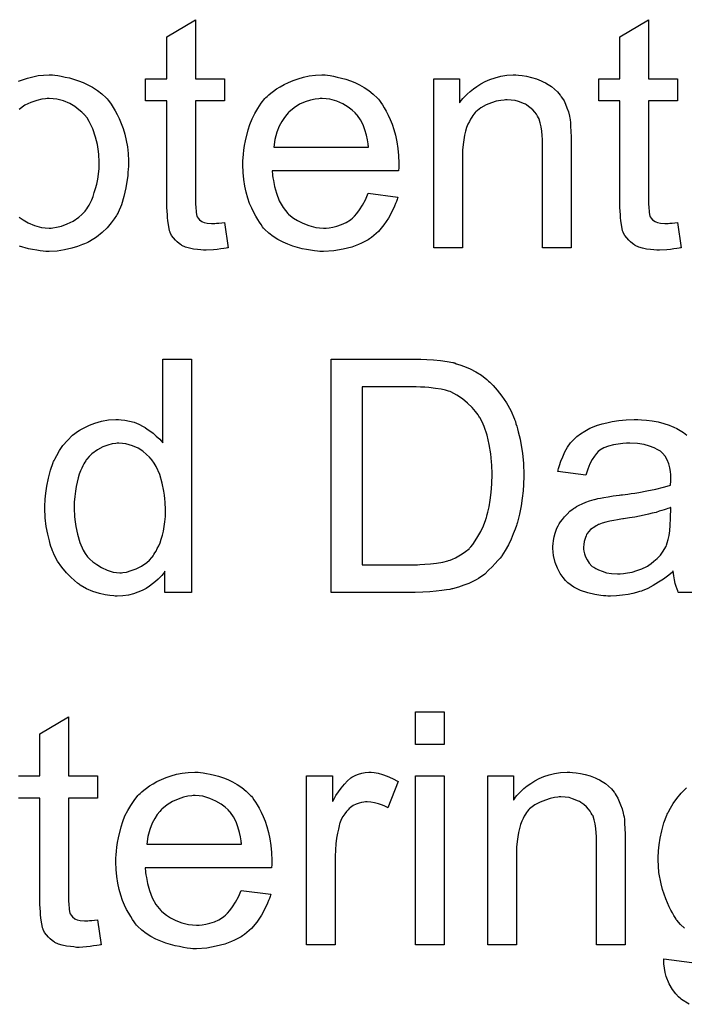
# Model space of a CAD drawing. Extents: x -1.3 to 9.2, y -4.6 to 3.5.
# Tile 93 of 215: x 5.124 to 5.352, y -2.197 to -1.86. Entities that reach past the tile are written whole.
import ezdxf

# ---------------------------------------------------------------- set-up
doc = ezdxf.new("R2010")
doc.units = 0
doc.layers.add('acc-ni-360-23-a_document', color=1, linetype='CONTINUOUS')

msp = doc.modelspace()

# ---------------------------------------------------------------- linework, layer by layer
at = {"layer": 'acc-ni-360-23-a_document', "color": 1}
for points in [[(5.184215, -1.879766), (5.194165, -1.879766), (5.194165, -1.887402), (5.184215, -1.887402), (5.184215, -1.921534), (5.184215, -1.921765), (5.184215, -1.922228), (5.184215, -1.922922), (5.18433, -1.923732), (5.184446, -1.925583), (5.184562, -1.926393), (5.184677, -1.926972), (5.184793, -1.927203), (5.18514, -1.927666), (5.185603, -1.928244), (5.186413, -1.928823), (5.186644, -1.928939), (5.187223, -1.92917), (5.188264, -1.929401), (5.189768, -1.929517), (5.190925, -1.929517), (5.191504, -1.929401), (5.192314, -1.929401), (5.193239, -1.929286), (5.194165, -1.92917), (5.195438, -1.937848), (5.195206, -1.937848), (5.194743, -1.937963), (5.193933, -1.938079), (5.192892, -1.938195), (5.191735, -1.938426), (5.190462, -1.938542), (5.187917, -1.938657), (5.186991, -1.938657), (5.186066, -1.938542), (5.184909, -1.938426), (5.18352, -1.93831), (5.182132, -1.937963), (5.180859, -1.937616), (5.179587, -1.937038), (5.179471, -1.936922), (5.179124, -1.93669), (5.178661, -1.936343), (5.177967, -1.935765), (5.177388, -1.935186), (5.176694, -1.934377), (5.176, -1.933567), (5.175537, -1.932525), (5.175537, -1.93241), (5.175306, -1.931947), (5.17519, -1.931137), (5.174959, -1.92998), (5.174727, -1.928476), (5.174611, -1.92755), (5.174611, -1.926509), (5.174496, -1.925236), (5.17438, -1.923964), (5.17438, -1.922575), (5.17438, -1.920955), (5.17438, -1.887402), (5.167091, -1.887402), (5.167091, -1.879766), (5.17438, -1.879766), (5.17438, -1.865419), (5.184215, -1.859519), (5.184215, -1.879766)], [(5.339831, -1.879766), (5.349781, -1.879766), (5.349781, -1.887402), (5.339831, -1.887402), (5.339831, -1.921534), (5.339831, -1.921765), (5.339831, -1.922228), (5.339831, -1.922922), (5.339947, -1.923732), (5.340062, -1.925583), (5.340178, -1.926393), (5.340294, -1.926972), (5.34041, -1.927203), (5.340757, -1.927666), (5.34122, -1.928244), (5.342029, -1.928823), (5.342261, -1.928938), (5.342839, -1.92917), (5.343881, -1.929401), (5.345385, -1.929517), (5.346542, -1.929517), (5.34712, -1.929401), (5.34793, -1.929401), (5.348856, -1.929286), (5.349781, -1.92917), (5.351054, -1.937847), (5.350823, -1.937847), (5.35036, -1.937963), (5.34955, -1.938079), (5.348509, -1.938195), (5.347352, -1.938426), (5.346079, -1.938542), (5.343533, -1.938657), (5.342608, -1.938657), (5.341682, -1.938542), (5.340525, -1.938426), (5.339137, -1.93831), (5.337748, -1.937963), (5.336476, -1.937616), (5.335203, -1.937037), (5.335087, -1.936922), (5.33474, -1.93669), (5.334278, -1.936343), (5.333583, -1.935765), (5.333005, -1.935186), (5.332311, -1.934376), (5.331616, -1.933566), (5.331154, -1.932525), (5.331154, -1.932409), (5.330922, -1.931947), (5.330806, -1.931137), (5.330575, -1.92998), (5.330344, -1.928476), (5.330228, -1.92755), (5.330228, -1.926509), (5.330112, -1.925236), (5.329997, -1.923963), (5.329997, -1.922575), (5.329997, -1.920955), (5.329997, -1.887402), (5.322708, -1.887402), (5.322708, -1.879766), (5.329997, -1.879766), (5.329997, -1.865419), (5.339831, -1.859518), (5.339831, -1.879766)], [(5.123472, -1.880576), (5.126596, -1.879535), (5.130183, -1.878725), (5.132034, -1.878609), (5.134001, -1.878493), (5.135158, -1.878493), (5.135968, -1.878609)], [(5.135968, -1.878609), (5.137009, -1.878725), (5.138166, -1.878956), (5.139439, -1.879188), (5.140943, -1.879419), (5.144067, -1.88046), (5.145686, -1.881039), (5.147306, -1.881849), (5.148926, -1.882659), (5.150546, -1.883816), (5.15205, -1.884973), (5.153554, -1.886361), (5.15367, -1.886477), (5.153901, -1.886708), (5.154248, -1.887171), (5.154711, -1.887749), (5.15529, -1.888559), (5.155984, -1.889601), (5.156678, -1.890758), (5.157372, -1.89203), (5.158066, -1.893419), (5.158761, -1.895154), (5.159455, -1.89689), (5.160033, -1.898857), (5.160496, -1.900939), (5.160843, -1.903138), (5.161075, -1.905451), (5.16119, -1.907997), (5.16119, -1.908113), (5.16119, -1.90846), (5.16119, -1.909038), (5.16119, -1.909848), (5.161075, -1.910774), (5.160959, -1.911931), (5.160959, -1.913088), (5.160727, -1.91436), (5.16038, -1.917253), (5.159686, -1.920145), (5.158876, -1.923038), (5.157719, -1.925699), (5.157719, -1.925815), (5.157604, -1.92593), (5.157372, -1.926277), (5.157141, -1.92674), (5.156331, -1.927897), (5.15529, -1.929286), (5.153901, -1.930906), (5.152166, -1.932525), (5.150199, -1.934145), (5.147885, -1.935649), (5.147769, -1.935649), (5.147653, -1.935765), (5.147306, -1.935996), (5.146728, -1.936228), (5.146149, -1.936459), (5.145455, -1.93669), (5.14372, -1.937385), (5.141753, -1.937963), (5.139323, -1.938542), (5.136778, -1.939005), (5.134001, -1.93912), (5.132844, -1.93912), (5.131918, -1.939005), (5.130877, -1.938889), (5.12972, -1.938657), (5.128332, -1.938426), (5.126943, -1.938195), (5.123819, -1.937269)], [(5.229569, -1.878609), (5.230495, -1.878725), (5.231652, -1.878956), (5.232924, -1.879188), (5.234428, -1.879535), (5.235817, -1.879882), (5.237437, -1.88046), (5.238941, -1.881039), (5.24056, -1.881849), (5.24218, -1.882774), (5.2438, -1.883816), (5.245304, -1.885088), (5.246693, -1.886477), (5.246808, -1.886592), (5.24704, -1.886824), (5.247387, -1.887287), (5.24785, -1.887981), (5.248428, -1.888791), (5.249007, -1.889716), (5.249701, -1.890873), (5.250395, -1.892262), (5.251089, -1.893766), (5.251783, -1.895386), (5.252362, -1.897237), (5.25294, -1.899204), (5.253403, -1.901402), (5.25375, -1.903716), (5.253982, -1.906146), (5.254097, -1.908807), (5.254097, -1.908922), (5.254097, -1.909385), (5.254097, -1.910195), (5.253982, -1.911352), (5.210594, -1.911352), (5.210594, -1.911468), (5.210594, -1.911815), (5.21071, -1.912278), (5.21071, -1.912972), (5.210826, -1.913782), (5.211057, -1.914707), (5.211404, -1.91679), (5.212098, -1.919104), (5.213024, -1.921649), (5.214297, -1.923964), (5.215916, -1.926046), (5.216032, -1.926046), (5.216148, -1.926277), (5.216842, -1.926856), (5.217883, -1.927666), (5.219272, -1.928476), (5.221123, -1.929401), (5.223206, -1.930211), (5.22552, -1.93079), (5.226792, -1.930906), (5.228181, -1.931021), (5.229106, -1.931021), (5.230148, -1.930906), (5.23142, -1.930674), (5.232809, -1.930327), (5.234428, -1.929864), (5.235932, -1.92917), (5.237437, -1.928244), (5.237552, -1.928129), (5.238131, -1.927666), (5.238825, -1.926972), (5.239635, -1.926046), (5.24056, -1.924773), (5.241602, -1.923154), (5.242643, -1.921302), (5.243569, -1.919104), (5.25375, -1.920377), (5.25375, -1.920493), (5.253635, -1.920724), (5.253519, -1.921187), (5.253288, -1.921881), (5.25294, -1.922575), (5.252593, -1.923501), (5.251668, -1.925468), (5.250511, -1.927666), (5.248891, -1.92998), (5.24704, -1.932178), (5.244726, -1.934261), (5.24461, -1.934261), (5.244379, -1.934492), (5.244032, -1.934724), (5.243569, -1.935071), (5.242874, -1.935418), (5.24218, -1.935765), (5.241255, -1.936228), (5.240213, -1.93669), (5.239056, -1.937153), (5.237899, -1.937616), (5.235007, -1.93831), (5.231767, -1.938889), (5.228181, -1.93912), (5.226908, -1.93912), (5.226098, -1.939005), (5.225057, -1.938889), (5.223784, -1.938657), (5.222396, -1.938426), (5.220891, -1.938195), (5.217652, -1.937269), (5.215916, -1.936575), (5.214297, -1.935881), (5.212561, -1.934955), (5.210941, -1.933914), (5.209437, -1.932757), (5.207933, -1.931368), (5.207817, -1.931253), (5.207586, -1.931021), (5.207239, -1.930558), (5.206776, -1.929864), (5.206198, -1.929054), (5.205619, -1.928129), (5.204925, -1.926972), (5.204231, -1.925699), (5.203537, -1.924195), (5.202842, -1.922575), (5.202264, -1.920724), (5.201685, -1.918757), (5.201222, -1.916674), (5.200875, -1.91436), (5.200644, -1.911931), (5.200528, -1.909385), (5.200528, -1.90927), (5.200528, -1.908691), (5.200528, -1.907997), (5.200644, -1.906956), (5.20076, -1.905683), (5.200875, -1.904294), (5.201107, -1.902675), (5.201454, -1.901055), (5.20238, -1.897352), (5.202958, -1.895501), (5.203652, -1.893534), (5.204578, -1.891683), (5.205619, -1.889948), (5.206776, -1.888212), (5.208049, -1.886592), (5.208164, -1.886477), (5.208396, -1.886245), (5.208859, -1.885898), (5.209437, -1.88532), (5.210131, -1.884741), (5.211057, -1.884047), (5.212098, -1.883237), (5.213371, -1.882543), (5.214644, -1.881733), (5.216148, -1.881039), (5.217768, -1.880345), (5.219503, -1.879766), (5.221354, -1.879188), (5.223321, -1.878841), (5.225404, -1.878609), (5.227602, -1.878493), (5.228759, -1.878493), (5.229569, -1.878609)], [(5.295171, -1.878609), (5.296444, -1.878725), (5.297948, -1.878956), (5.299568, -1.879303), (5.301303, -1.879766), (5.302923, -1.88046), (5.303154, -1.880576), (5.303617, -1.880807), (5.304427, -1.881154), (5.305352, -1.881733), (5.30651, -1.882427), (5.307551, -1.883353), (5.308592, -1.884278), (5.309518, -1.885435), (5.309633, -1.885551), (5.309865, -1.886014), (5.310212, -1.886592), (5.31079, -1.887402), (5.311253, -1.888559), (5.311716, -1.889716), (5.312294, -1.891105), (5.312642, -1.892609), (5.312642, -1.892724), (5.312757, -1.893187), (5.312873, -1.893881), (5.312989, -1.894807), (5.312989, -1.896195), (5.313104, -1.897815), (5.31322, -1.899782), (5.31322, -1.902212), (5.31322, -1.937847), (5.303386, -1.937847), (5.303386, -1.902675), (5.303386, -1.902559), (5.303386, -1.902443), (5.303386, -1.901633), (5.303386, -1.900592), (5.30327, -1.899319), (5.303154, -1.897815), (5.302923, -1.896311), (5.302576, -1.894923), (5.302229, -1.89365), (5.302229, -1.893534), (5.301997, -1.893187), (5.30165, -1.892609), (5.301303, -1.891915), (5.300725, -1.89122), (5.30003, -1.89041), (5.299105, -1.889601), (5.298063, -1.888906), (5.297948, -1.888791), (5.297601, -1.888559), (5.296906, -1.888328), (5.296096, -1.887981), (5.295171, -1.887634), (5.294014, -1.887286), (5.292626, -1.887171), (5.291237, -1.887055), (5.290659, -1.887055), (5.290196, -1.887171), (5.289039, -1.887286), (5.287535, -1.887518), (5.285915, -1.888096), (5.284064, -1.888791), (5.282212, -1.889716), (5.280477, -1.891105), (5.280246, -1.891336), (5.279783, -1.891915), (5.279436, -1.892377), (5.279089, -1.892956), (5.278626, -1.89365), (5.278279, -1.89446), (5.277816, -1.895386), (5.277353, -1.896543), (5.277006, -1.897815), (5.276659, -1.899204), (5.276427, -1.900708), (5.276196, -1.902328), (5.275965, -1.904294), (5.275965, -1.906261), (5.275965, -1.937847), (5.26613, -1.937847), (5.26613, -1.879766), (5.274923, -1.879766), (5.274923, -1.888096), (5.275039, -1.887981), (5.27527, -1.887634), (5.275618, -1.887171), (5.27608, -1.886592), (5.276775, -1.885898), (5.277584, -1.885088), (5.27851, -1.884163), (5.279667, -1.883237), (5.280824, -1.882427), (5.282212, -1.881502), (5.283717, -1.880692), (5.285336, -1.879997), (5.287188, -1.879419), (5.289039, -1.878956), (5.291121, -1.878609), (5.29332, -1.878493), (5.294245, -1.878493), (5.295171, -1.878609)], [(5.134001, -1.886592), (5.133307, -1.886592), (5.132728, -1.886708), (5.131455, -1.886824), (5.12972, -1.887287), (5.127753, -1.887981), (5.12567, -1.888906), (5.123703, -1.890295)], [(5.123703, -1.927319), (5.125092, -1.928244), (5.126827, -1.929286), (5.12891, -1.930211), (5.13134, -1.93079), (5.132612, -1.930906), (5.134001, -1.931021), (5.134695, -1.931021), (5.135274, -1.930906), (5.136546, -1.930674), (5.138282, -1.930327), (5.140133, -1.929633), (5.142216, -1.928707), (5.144182, -1.927319), (5.145224, -1.926393), (5.146149, -1.925468), (5.146265, -1.925352), (5.146381, -1.925236), (5.146612, -1.924889), (5.146959, -1.924426), (5.147306, -1.923848), (5.147769, -1.923154), (5.148232, -1.922228), (5.148695, -1.921302), (5.149158, -1.920145), (5.149505, -1.918873), (5.149967, -1.917484), (5.150315, -1.91598), (5.150662, -1.914245), (5.150893, -1.912509), (5.151124, -1.910542), (5.151124, -1.90846), (5.151124, -1.908344), (5.151124, -1.907997), (5.151124, -1.907418), (5.151009, -1.906724), (5.151009, -1.905799), (5.150893, -1.904757), (5.150546, -1.902328), (5.149967, -1.899782), (5.149042, -1.897005), (5.147769, -1.89446), (5.147075, -1.893187), (5.146149, -1.892146), (5.146149, -1.89203), (5.145918, -1.891915), (5.145224, -1.89122), (5.144182, -1.89041), (5.142794, -1.889369), (5.141059, -1.888328), (5.138976, -1.887402), (5.136662, -1.886824), (5.135389, -1.886708), (5.134001, -1.886592)], [(5.227718, -1.886592), (5.227024, -1.886592), (5.226561, -1.886708), (5.225288, -1.886824), (5.223784, -1.887171), (5.221933, -1.887749), (5.219966, -1.888559), (5.218115, -1.889716), (5.216264, -1.89122), (5.216032, -1.891452), (5.215569, -1.89203), (5.214759, -1.893072), (5.213949, -1.89446), (5.213024, -1.89608), (5.212214, -1.898162), (5.21152, -1.900592), (5.211173, -1.903253), (5.243684, -1.903253), (5.243684, -1.903138), (5.243684, -1.902906), (5.243569, -1.902559), (5.243569, -1.902096), (5.243337, -1.900708), (5.24299, -1.899204), (5.242412, -1.897352), (5.241833, -1.895617), (5.240908, -1.893881), (5.239866, -1.892377), (5.239866, -1.892262), (5.239635, -1.892146), (5.239056, -1.891452), (5.238015, -1.890526), (5.236627, -1.889485), (5.234891, -1.888444), (5.232809, -1.887518), (5.230379, -1.886824), (5.229106, -1.886708), (5.227718, -1.886592)], [(5.182826, -2.056139), (5.173686, -2.056139), (5.173686, -2.04885), (5.17357, -2.048966), (5.173454, -2.049197), (5.173107, -2.04966), (5.172645, -2.050238), (5.172066, -2.050817), (5.171372, -2.051511), (5.170562, -2.052321), (5.169521, -2.053131), (5.168479, -2.053941), (5.167322, -2.054751), (5.165934, -2.055445), (5.16443, -2.056023), (5.162926, -2.056602), (5.16119, -2.057065), (5.159339, -2.057296), (5.157372, -2.057412), (5.156678, -2.057412), (5.156215, -2.057296), (5.154827, -2.05718), (5.153207, -2.056949), (5.15124, -2.056486), (5.149042, -2.055792), (5.146843, -2.054867), (5.144645, -2.053594), (5.144529, -2.053594), (5.144414, -2.053362), (5.14372, -2.0529), (5.142678, -2.051974), (5.141406, -2.050817), (5.139901, -2.049313), (5.138397, -2.047462), (5.136893, -2.045379), (5.135621, -2.042949), (5.135621, -2.042834), (5.135505, -2.042602), (5.135389, -2.042255), (5.135158, -2.041792), (5.134926, -2.041098), (5.134579, -2.040288), (5.134348, -2.039478), (5.134117, -2.038437), (5.133538, -2.036123), (5.132959, -2.033462), (5.132612, -2.030454), (5.132497, -2.027214), (5.132497, -2.027099), (5.132497, -2.026867), (5.132497, -2.026404), (5.132497, -2.02571), (5.132612, -2.025016), (5.132612, -2.02409), (5.132844, -2.022008), (5.133191, -2.019578), (5.133769, -2.016917), (5.134464, -2.01414), (5.135389, -2.011479), (5.135389, -2.011363), (5.135505, -2.011132), (5.135736, -2.010785), (5.135968, -2.010322), (5.136662, -2.009049), (5.137587, -2.007429), (5.138744, -2.005694), (5.140249, -2.003958), (5.141984, -2.002107), (5.144067, -2.000603), (5.144182, -2.000603), (5.144298, -2.000487), (5.144645, -2.000256), (5.145108, -2.000025), (5.146265, -1.999446), (5.147885, -1.998636), (5.149736, -1.997942), (5.151934, -1.997364), (5.154364, -1.996901), (5.156909, -1.996785), (5.157835, -1.996785), (5.158761, -1.996901), (5.160033, -1.997016), (5.161537, -1.997364), (5.163157, -1.997711), (5.164777, -1.998289), (5.166281, -1.999099), (5.166512, -1.999215), (5.166975, -1.999446), (5.167669, -2.000025), (5.168595, -2.000603), (5.169752, -2.001413), (5.170793, -2.002454), (5.17195, -2.003496), (5.172992, -2.004768), (5.172992, -1.976075), (5.182826, -1.976075), (5.182826, -2.056139)], [(5.2637, -1.97619), (5.266015, -1.976306), (5.268328, -1.976537), (5.270642, -1.976885), (5.272609, -1.977232), (5.272725, -1.977232), (5.272957, -1.977347), (5.273304, -1.977347), (5.273766, -1.977579), (5.275039, -1.977926), (5.276659, -1.978504), (5.27851, -1.979314), (5.280477, -1.980356), (5.282444, -1.981513), (5.284295, -1.983017), (5.284411, -1.983132), (5.284526, -1.983248), (5.284874, -1.983595), (5.285336, -1.983942), (5.286493, -1.985099), (5.287882, -1.986719), (5.289386, -1.988686), (5.291006, -1.991), (5.29251, -1.993661), (5.293783, -1.996669), (5.293783, -1.996785), (5.293898, -1.997016), (5.29413, -1.997479), (5.294245, -1.998173), (5.294592, -1.998983), (5.294824, -1.999909), (5.295055, -2.00095), (5.295402, -2.002223), (5.295749, -2.003496), (5.295981, -2.005), (5.296559, -2.008239), (5.296906, -2.011826), (5.297022, -2.01576), (5.297022, -2.015876), (5.297022, -2.016107), (5.297022, -2.016685), (5.297022, -2.017264), (5.296906, -2.018074), (5.296906, -2.018999), (5.296791, -2.021198), (5.296444, -2.023743), (5.296096, -2.026404), (5.295518, -2.029181), (5.294824, -2.031958), (5.294824, -2.032073), (5.294708, -2.032305), (5.294592, -2.032652), (5.294477, -2.033115), (5.294014, -2.034388), (5.29332, -2.036007), (5.292626, -2.037859), (5.2917, -2.03971), (5.290543, -2.041677), (5.289386, -2.043528), (5.28927, -2.043759), (5.288807, -2.044338), (5.288113, -2.045148), (5.287188, -2.046189), (5.286146, -2.047346), (5.284874, -2.048503), (5.283601, -2.049776), (5.282097, -2.050817), (5.281865, -2.050933), (5.281403, -2.05128), (5.280593, -2.051742), (5.279436, -2.052321), (5.278047, -2.053015), (5.276427, -2.053594), (5.274576, -2.054288), (5.272494, -2.054866), (5.272262, -2.054866), (5.271915, -2.054982), (5.271568, -2.055098), (5.270411, -2.055213), (5.268791, -2.055445), (5.26694, -2.055676), (5.264742, -2.055908), (5.262312, -2.056023), (5.259651, -2.056139), (5.230842, -2.056139), (5.230842, -1.976075), (5.261618, -1.976075), (5.2637, -1.97619)], [(5.259998, -1.985562), (5.241486, -1.985562), (5.241486, -2.046652), (5.260461, -2.046652), (5.261271, -2.046536), (5.263006, -2.04642), (5.264973, -2.046305), (5.267056, -2.046073), (5.269138, -2.045726), (5.270874, -2.045263), (5.271105, -2.045148), (5.271684, -2.045032), (5.272494, -2.044685), (5.273535, -2.044222), (5.274692, -2.043528), (5.275849, -2.042834), (5.277006, -2.042024), (5.278163, -2.041098), (5.278279, -2.040867), (5.278742, -2.040404), (5.279436, -2.039594), (5.280246, -2.038437), (5.281171, -2.036933), (5.282212, -2.035197), (5.283138, -2.03323), (5.283948, -2.031032), (5.283948, -2.030917), (5.284064, -2.030685), (5.284179, -2.030338), (5.284295, -2.029875), (5.284411, -2.029297), (5.284642, -2.028487), (5.284874, -2.027677), (5.285105, -2.026751), (5.285452, -2.024437), (5.285799, -2.021776), (5.286031, -2.018768), (5.286146, -2.015528), (5.286146, -2.015413), (5.286146, -2.01495), (5.286146, -2.014371), (5.286031, -2.013446), (5.286031, -2.012405), (5.285915, -2.011247), (5.285799, -2.009859), (5.285684, -2.008471), (5.285105, -2.005347), (5.284411, -2.002107), (5.283369, -1.999099), (5.282675, -1.997595), (5.281981, -1.996322), (5.281981, -1.996207), (5.28175, -1.995975), (5.281518, -1.995628), (5.281287, -1.995165), (5.280361, -1.994008), (5.279204, -1.99262), (5.2777, -1.991116), (5.275965, -1.989612), (5.273998, -1.988339), (5.271915, -1.987298), (5.271684, -1.987182), (5.271105, -1.987066), (5.270064, -1.986719), (5.26856, -1.986372), (5.266709, -1.986141), (5.264395, -1.985793), (5.263006, -1.985678), (5.261502, -1.985678), (5.259998, -1.985562)], [(5.360426, -2.056139), (5.350128, -2.056139), (5.350013, -2.056023), (5.349897, -2.055561), (5.349666, -2.054982), (5.349319, -2.054057), (5.348971, -2.053015), (5.34874, -2.051742), (5.348509, -2.050354), (5.348277, -2.04885), (5.348162, -2.04885), (5.348046, -2.049081), (5.347352, -2.04966), (5.34631, -2.05047), (5.344922, -2.051511), (5.343186, -2.052552), (5.341451, -2.053709), (5.3396, -2.054751), (5.337633, -2.055561), (5.337401, -2.055676), (5.336707, -2.055792), (5.335666, -2.056139), (5.334393, -2.056486), (5.332773, -2.056833), (5.330922, -2.057065), (5.32884, -2.057296), (5.326757, -2.057412), (5.325831, -2.057412), (5.325137, -2.057296), (5.324327, -2.057296), (5.323402, -2.05718), (5.321319, -2.056833), (5.319005, -2.056255), (5.31646, -2.055445), (5.314146, -2.054288), (5.312063, -2.052784), (5.311832, -2.052552), (5.311253, -2.051974), (5.310443, -2.050933), (5.309518, -2.049544), (5.308592, -2.047809), (5.307782, -2.045842), (5.307204, -2.043412), (5.307088, -2.042255), (5.306972, -2.040867), (5.306972, -2.040635), (5.306972, -2.040172), (5.307088, -2.039363), (5.307204, -2.038321), (5.307435, -2.037049), (5.307782, -2.035776), (5.308245, -2.034388), (5.308824, -2.033115), (5.308939, -2.032999), (5.309171, -2.032536), (5.309633, -2.031842), (5.310212, -2.031032), (5.310906, -2.030107), (5.311832, -2.029181), (5.312757, -2.028255), (5.313914, -2.027446), (5.31403, -2.02733), (5.314493, -2.027098), (5.315071, -2.026636), (5.315997, -2.026173), (5.317038, -2.02571), (5.318311, -2.025131), (5.319584, -2.024669), (5.321088, -2.024206), (5.321203, -2.024206), (5.321666, -2.02409), (5.32236, -2.023859), (5.323286, -2.023743), (5.324443, -2.023512), (5.325947, -2.02328), (5.327683, -2.022933), (5.329765, -2.022702), (5.329881, -2.022702), (5.330344, -2.022586), (5.330922, -2.022586), (5.331732, -2.02247), (5.332658, -2.022355), (5.333815, -2.022123), (5.335087, -2.022008), (5.336476, -2.021776), (5.339253, -2.021198), (5.342261, -2.020619), (5.344922, -2.019925), (5.346195, -2.019578), (5.347352, -2.019231), (5.347352, -2.019115), (5.347352, -2.018884), (5.347467, -2.018189), (5.347467, -2.01738), (5.347467, -2.016917), (5.347467, -2.016685), (5.347467, -2.01657), (5.347467, -2.016454), (5.347467, -2.01576), (5.347352, -2.014603), (5.34712, -2.01333), (5.346773, -2.011942), (5.346195, -2.010553), (5.3455, -2.009281), (5.344575, -2.008239), (5.344459, -2.008124), (5.343881, -2.007661), (5.342955, -2.007198), (5.341798, -2.006504), (5.340178, -2.005925), (5.338327, -2.005347), (5.336013, -2.005), (5.333352, -2.004884), (5.332195, -2.004884), (5.331038, -2.005), (5.329418, -2.005231), (5.327798, -2.005463), (5.326063, -2.005925), (5.324443, -2.006504), (5.323055, -2.007314), (5.322939, -2.007429), (5.322476, -2.007776), (5.321898, -2.008355), (5.321203, -2.009281), (5.320509, -2.010438), (5.319699, -2.011942), (5.319005, -2.013793), (5.318311, -2.015876), (5.308708, -2.014603), (5.308708, -2.014487), (5.308824, -2.014371), (5.308824, -2.014024), (5.308939, -2.013562), (5.309286, -2.01252), (5.309749, -2.011016), (5.310328, -2.009512), (5.311022, -2.007892), (5.311947, -2.006272), (5.312989, -2.004768), (5.313104, -2.004653), (5.313567, -2.00419), (5.314261, -2.003496), (5.315187, -2.00257), (5.31646, -2.001644), (5.317964, -2.000719), (5.319699, -1.999678), (5.321666, -1.998868), (5.321782, -1.998868), (5.321898, -1.998752), (5.322245, -1.998636), (5.322708, -1.998521), (5.323864, -1.998173), (5.325484, -1.997826), (5.327336, -1.997479), (5.32965, -1.997132), (5.332079, -1.996901), (5.334856, -1.996785), (5.336129, -1.996785), (5.337401, -1.996901)], [(5.337401, -1.996901), (5.339137, -1.997016), (5.341104, -1.997248), (5.343071, -1.997595), (5.345038, -1.998058), (5.346889, -1.998636), (5.34712, -1.998752), (5.347699, -1.998983), (5.348509, -1.99933), (5.34955, -1.999793), (5.350707, -2.000487), (5.351864, -2.001182), (5.352905, -2.002107)], [(5.157951, -2.004884), (5.157372, -2.004884), (5.156909, -2.005), (5.155637, -2.005116), (5.154133, -2.005578), (5.152397, -2.006157), (5.150546, -2.007198), (5.148695, -2.008471), (5.147769, -2.009396), (5.146959, -2.010322), (5.146959, -2.010438), (5.146728, -2.010553), (5.146612, -2.0109), (5.146265, -2.011363), (5.145918, -2.011942), (5.145571, -2.012636), (5.145224, -2.013446), (5.144761, -2.014371), (5.144298, -2.015528), (5.143951, -2.016801), (5.143604, -2.01819), (5.143257, -2.019694), (5.143025, -2.021313), (5.142794, -2.023165), (5.142563, -2.025132), (5.142563, -2.027214), (5.142563, -2.02733), (5.142563, -2.027677), (5.142563, -2.028255), (5.142678, -2.029065), (5.142678, -2.029991), (5.142794, -2.031032), (5.143141, -2.033462), (5.14372, -2.036123), (5.144529, -2.0389), (5.145686, -2.041561), (5.146381, -2.042718), (5.147191, -2.043875), (5.147306, -2.043875), (5.147422, -2.044106), (5.148001, -2.044685), (5.149042, -2.045611), (5.150315, -2.046536), (5.151934, -2.047577), (5.153901, -2.048503), (5.155984, -2.049081), (5.157141, -2.049197), (5.158298, -2.049313), (5.158876, -2.049313), (5.159339, -2.049197), (5.160612, -2.049081), (5.162116, -2.048619), (5.163851, -2.04804), (5.165703, -2.047115), (5.167554, -2.045842), (5.168479, -2.045032), (5.169289, -2.044106), (5.169289, -2.043991), (5.169521, -2.043875), (5.169752, -2.043528), (5.169984, -2.043065), (5.170331, -2.042487), (5.170793, -2.041908), (5.171141, -2.040983), (5.171603, -2.040057), (5.172066, -2.039016), (5.172413, -2.037859), (5.172876, -2.03647), (5.173223, -2.035082), (5.173454, -2.033462), (5.173686, -2.031842), (5.173917, -2.029991), (5.173917, -2.028024), (5.173917, -2.027908), (5.173917, -2.027446), (5.173917, -2.026867), (5.173802, -2.026057), (5.173802, -2.025132), (5.173686, -2.023975), (5.17357, -2.022702), (5.173339, -2.021313), (5.17276, -2.018537), (5.17195, -2.015644), (5.170793, -2.012867), (5.170099, -2.01171), (5.169289, -2.010553), (5.169289, -2.010438), (5.169058, -2.010322), (5.168479, -2.009628), (5.167438, -2.008702), (5.166165, -2.007661), (5.164546, -2.00662), (5.162579, -2.00581), (5.16038, -2.005116), (5.159223, -2.005), (5.157951, -2.004884)], [(5.347467, -2.026983), (5.347352, -2.026983), (5.347236, -2.027098), (5.346889, -2.027214), (5.346426, -2.02733), (5.345847, -2.027561), (5.345153, -2.027793), (5.344343, -2.028024), (5.343418, -2.028255), (5.342377, -2.028602), (5.341104, -2.028834), (5.339831, -2.029181), (5.338327, -2.029528), (5.336707, -2.029875), (5.335087, -2.030222), (5.333236, -2.030454), (5.331269, -2.030801), (5.331038, -2.030801), (5.330344, -2.030917), (5.329187, -2.031148), (5.327914, -2.031379), (5.326526, -2.031611), (5.325137, -2.031958), (5.323864, -2.032305), (5.322708, -2.032768), (5.322592, -2.032768), (5.322245, -2.032999), (5.321782, -2.03323), (5.321319, -2.033578), (5.319931, -2.034503), (5.318774, -2.035892), (5.318774, -2.036007), (5.318542, -2.036239), (5.318427, -2.036701), (5.318195, -2.03728), (5.317964, -2.037974), (5.317732, -2.038668), (5.317617, -2.039594), (5.317501, -2.04052), (5.317501, -2.040635), (5.317501, -2.041214), (5.317617, -2.041908), (5.317848, -2.042834), (5.318195, -2.043875), (5.318774, -2.044916), (5.319468, -2.046073), (5.320394, -2.047114), (5.320509, -2.04723), (5.320972, -2.047462), (5.321666, -2.047924), (5.322592, -2.048387), (5.323864, -2.04885), (5.325369, -2.049313), (5.327104, -2.049544), (5.329187, -2.04966), (5.330112, -2.04966), (5.331269, -2.049544), (5.332542, -2.049313), (5.334162, -2.049081), (5.335782, -2.048619), (5.337517, -2.04804), (5.339253, -2.04723), (5.339484, -2.047114), (5.339947, -2.046767), (5.340757, -2.046189), (5.341682, -2.045379), (5.342724, -2.044453), (5.343881, -2.043296), (5.344806, -2.041908), (5.345732, -2.040404), (5.345847, -2.040288), (5.345963, -2.039825), (5.346195, -2.039015), (5.346542, -2.037974), (5.346889, -2.036586), (5.34712, -2.034966), (5.347236, -2.032999), (5.347352, -2.030685), (5.347467, -2.026983)], [(5.269601, -2.10825), (5.259767, -2.10825), (5.259767, -2.097028), (5.269601, -2.097028), (5.269601, -2.10825)], [(5.123472, -2.119011), (5.130761, -2.119011), (5.130761, -2.104664), (5.140596, -2.098763), (5.140596, -2.119011)], [(5.18595, -2.117854), (5.186876, -2.117969), (5.188033, -2.118201), (5.189305, -2.118432), (5.19081, -2.118779), (5.192198, -2.119126), (5.193818, -2.119705), (5.195322, -2.120283), (5.196942, -2.121093), (5.198561, -2.122019), (5.200181, -2.12306), (5.201685, -2.124333), (5.203074, -2.125721), (5.203189, -2.125837), (5.203421, -2.126068), (5.203768, -2.126531), (5.204231, -2.127225), (5.204809, -2.128035), (5.205388, -2.128961), (5.206082, -2.130118), (5.206776, -2.131506), (5.20747, -2.13301), (5.208164, -2.13463), (5.208743, -2.136481), (5.209322, -2.138448), (5.209784, -2.140646), (5.210131, -2.142961), (5.210363, -2.14539), (5.210479, -2.148051), (5.210479, -2.148167), (5.210479, -2.14863), (5.210479, -2.14944), (5.210363, -2.150597), (5.166975, -2.150597), (5.166975, -2.150712), (5.166975, -2.151059), (5.167091, -2.151522), (5.167091, -2.152216), (5.167207, -2.153026), (5.167438, -2.153952), (5.167785, -2.156035), (5.168479, -2.158349), (5.169405, -2.160894), (5.170678, -2.163208), (5.172297, -2.165291), (5.172413, -2.165291), (5.172529, -2.165522), (5.173223, -2.166101), (5.174264, -2.16691), (5.175653, -2.16772), (5.177504, -2.168646), (5.179587, -2.169456), (5.181901, -2.170034), (5.183173, -2.17015), (5.184562, -2.170266), (5.185487, -2.170266), (5.186529, -2.17015), (5.187801, -2.169919), (5.18919, -2.169572), (5.19081, -2.169109), (5.192314, -2.168414), (5.193818, -2.167489), (5.193933, -2.167373), (5.194512, -2.16691), (5.195206, -2.166216), (5.196016, -2.165291), (5.196942, -2.164018), (5.197983, -2.162398), (5.199024, -2.160547), (5.19995, -2.158349), (5.210131, -2.159621), (5.210131, -2.159737), (5.210016, -2.159968), (5.2099, -2.160431), (5.209669, -2.161125), (5.209322, -2.16182), (5.208974, -2.162745), (5.208049, -2.164712), (5.206892, -2.16691), (5.205272, -2.169224), (5.203421, -2.171423), (5.201107, -2.173505), (5.200991, -2.173505), (5.20076, -2.173737), (5.200413, -2.173968), (5.19995, -2.174315), (5.199256, -2.174662), (5.198561, -2.175009), (5.197636, -2.175472), (5.196595, -2.175935), (5.195438, -2.176398), (5.19428, -2.176861), (5.191388, -2.177555), (5.188148, -2.178133), (5.184562, -2.178365), (5.183289, -2.178365), (5.182479, -2.178249), (5.181438, -2.178133), (5.180165, -2.177902), (5.178777, -2.177671), (5.177273, -2.177439), (5.174033, -2.176514), (5.172297, -2.175819), (5.170678, -2.175125), (5.168942, -2.1742), (5.167322, -2.173158), (5.165818, -2.172001), (5.164314, -2.170613), (5.164199, -2.170497), (5.163967, -2.170266), (5.16362, -2.169803), (5.163157, -2.169109), (5.162579, -2.168299), (5.162, -2.167373), (5.161306, -2.166216), (5.160612, -2.164943), (5.159918, -2.163439), (5.159223, -2.16182), (5.158645, -2.159968), (5.158066, -2.158001), (5.157604, -2.155919), (5.157257, -2.153605), (5.157025, -2.151175), (5.156909, -2.14863), (5.156909, -2.148514), (5.156909, -2.147936), (5.156909, -2.147241), (5.157025, -2.1462), (5.157141, -2.144927), (5.157257, -2.143539), (5.157488, -2.141919), (5.157835, -2.140299), (5.158761, -2.136597), (5.159339, -2.134746), (5.160033, -2.132779), (5.160959, -2.130928), (5.162, -2.129192), (5.163157, -2.127457), (5.16443, -2.125837), (5.164546, -2.125721), (5.164777, -2.12549), (5.16524, -2.125143), (5.165818, -2.124564), (5.166512, -2.123986), (5.167438, -2.123291), (5.168479, -2.122482), (5.169752, -2.121787), (5.171025, -2.120977), (5.172529, -2.120283), (5.174149, -2.119589), (5.175884, -2.119011), (5.177735, -2.118432), (5.179702, -2.118085), (5.181785, -2.117854), (5.183983, -2.117738), (5.18514, -2.117738), (5.18595, -2.117854)], [(5.245651, -2.117854), (5.246924, -2.118085), (5.248428, -2.118548), (5.250048, -2.119126), (5.251899, -2.119936), (5.253866, -2.120977), (5.250279, -2.130002), (5.250164, -2.129886), (5.249701, -2.129655), (5.249007, -2.129308), (5.248081, -2.128961), (5.24704, -2.128614), (5.245767, -2.128267), (5.244494, -2.128035), (5.243222, -2.127919), (5.242643, -2.127919), (5.242065, -2.128035), (5.241255, -2.128151), (5.240445, -2.128382), (5.239404, -2.128729), (5.238362, -2.129192), (5.237437, -2.129886), (5.237321, -2.130002), (5.236974, -2.130233), (5.236627, -2.130696), (5.236048, -2.131275), (5.23547, -2.132085), (5.234891, -2.13301), (5.234313, -2.134052), (5.23385, -2.135324), (5.233734, -2.135556), (5.233618, -2.13625), (5.233387, -2.137291), (5.23304, -2.13868), (5.232693, -2.140415), (5.232462, -2.142382), (5.232346, -2.144465), (5.23223, -2.146779), (5.23223, -2.177092), (5.222396, -2.177092), (5.222396, -2.119011), (5.231305, -2.119011), (5.231305, -2.127804), (5.23142, -2.127688), (5.231883, -2.126878), (5.232462, -2.125837), (5.233387, -2.124564), (5.234313, -2.123291), (5.235354, -2.121903), (5.236395, -2.120746), (5.237437, -2.11982), (5.237552, -2.119705), (5.237899, -2.119473), (5.238594, -2.119126), (5.239288, -2.118779), (5.240213, -2.118432), (5.24137, -2.118085), (5.242527, -2.117854), (5.2438, -2.117738), (5.24461, -2.117738), (5.245651, -2.117854)], [(5.313683, -2.117854), (5.314956, -2.117969), (5.31646, -2.118201), (5.318079, -2.118548), (5.319815, -2.11901), (5.321435, -2.119705), (5.321666, -2.11982), (5.322129, -2.120052), (5.322939, -2.120399), (5.323864, -2.120977), (5.325021, -2.121672), (5.326063, -2.122597), (5.327104, -2.123523), (5.32803, -2.12468), (5.328145, -2.124796), (5.328377, -2.125258), (5.328724, -2.125837), (5.329302, -2.126647), (5.329765, -2.127804), (5.330228, -2.128961), (5.330806, -2.130349), (5.331154, -2.131853), (5.331154, -2.131969), (5.331269, -2.132432), (5.331385, -2.133126), (5.331501, -2.134052), (5.331501, -2.13544), (5.331616, -2.13706), (5.331732, -2.139027), (5.331732, -2.141456), (5.331732, -2.177092), (5.321898, -2.177092), (5.321898, -2.141919), (5.321898, -2.141803), (5.321898, -2.141688), (5.321898, -2.140878), (5.321898, -2.139836), (5.321782, -2.138564), (5.321666, -2.13706), (5.321435, -2.135556), (5.321088, -2.134167), (5.320741, -2.132894), (5.320741, -2.132779), (5.320509, -2.132432), (5.320162, -2.131853), (5.319815, -2.131159), (5.319236, -2.130465), (5.318542, -2.129655), (5.317617, -2.128845), (5.316575, -2.128151), (5.31646, -2.128035), (5.316113, -2.127804), (5.315418, -2.127572), (5.314609, -2.127225), (5.313683, -2.126878), (5.312526, -2.126531), (5.311137, -2.126415), (5.309749, -2.1263), (5.309171, -2.1263), (5.308708, -2.126415), (5.307551, -2.126531), (5.306047, -2.126762), (5.304427, -2.127341), (5.302576, -2.128035), (5.300725, -2.128961), (5.298989, -2.130349), (5.298758, -2.130581), (5.298295, -2.131159), (5.297948, -2.131622), (5.297601, -2.1322), (5.297138, -2.132894), (5.296791, -2.133704), (5.296328, -2.13463), (5.295865, -2.135787), (5.295518, -2.13706), (5.295171, -2.138448), (5.29494, -2.139952), (5.294708, -2.141572), (5.294477, -2.143539), (5.294477, -2.145506), (5.294477, -2.177092), (5.284642, -2.177092), (5.284642, -2.11901), (5.293435, -2.11901), (5.293435, -2.127341), (5.293551, -2.127225), (5.293783, -2.126878), (5.29413, -2.126415), (5.294592, -2.125837), (5.295287, -2.125143), (5.296096, -2.124333), (5.297022, -2.123407), (5.298179, -2.122481), (5.299336, -2.121672), (5.300725, -2.120746), (5.302229, -2.119936), (5.303848, -2.119242), (5.3057, -2.118663), (5.307551, -2.118201), (5.309633, -2.117854), (5.311832, -2.117738), (5.312757, -2.117738), (5.313683, -2.117854)], [(5.140596, -2.119011), (5.150546, -2.119011), (5.150546, -2.126647), (5.140596, -2.126647), (5.140596, -2.160778), (5.140596, -2.16101), (5.140596, -2.161472), (5.140596, -2.162167), (5.140711, -2.162977), (5.140827, -2.164828), (5.140943, -2.165638), (5.141059, -2.166216), (5.141174, -2.166448), (5.141521, -2.16691), (5.141984, -2.167489), (5.142794, -2.168067), (5.143025, -2.168183), (5.143604, -2.168414), (5.144645, -2.168646), (5.146149, -2.168762), (5.147306, -2.168762), (5.147885, -2.168646), (5.148695, -2.168646), (5.14962, -2.16853), (5.150546, -2.168414), (5.151819, -2.177092), (5.151587, -2.177092), (5.151124, -2.177208), (5.150315, -2.177323), (5.149273, -2.177439), (5.148116, -2.177671), (5.146843, -2.177786), (5.144298, -2.177902), (5.143373, -2.177902), (5.142447, -2.177786), (5.14129, -2.177671), (5.139901, -2.177555), (5.138513, -2.177208), (5.13724, -2.176861), (5.135968, -2.176282), (5.135852, -2.176166), (5.135505, -2.175935), (5.135042, -2.175588), (5.134348, -2.175009), (5.133769, -2.174431), (5.133075, -2.173621), (5.132381, -2.172811), (5.131918, -2.17177), (5.131918, -2.171654), (5.131687, -2.171191), (5.131571, -2.170381), (5.13134, -2.169224), (5.131108, -2.16772), (5.130993, -2.166795), (5.130993, -2.165753), (5.130877, -2.164481), (5.130761, -2.163208), (5.130761, -2.16182), (5.130761, -2.1602), (5.130761, -2.126647), (5.123472, -2.126647)], [(5.269601, -2.177092), (5.259767, -2.177092), (5.259767, -2.11901), (5.269601, -2.11901), (5.269601, -2.177092)], [(5.352211, -2.171307), (5.350823, -2.170034), (5.34955, -2.16853), (5.349434, -2.168414), (5.349319, -2.168183), (5.348971, -2.167604), (5.348509, -2.167026), (5.348046, -2.1661), (5.347467, -2.165175), (5.346889, -2.164018), (5.34631, -2.162629), (5.345732, -2.161241), (5.345153, -2.159621), (5.344575, -2.158001), (5.344112, -2.15615), (5.343302, -2.152216), (5.343186, -2.150018), (5.343071, -2.14782), (5.343071, -2.147704), (5.343071, -2.147473), (5.343071, -2.14701), (5.343071, -2.146431), (5.343186, -2.145622), (5.343186, -2.144812), (5.343418, -2.142729), (5.343765, -2.140415), (5.344343, -2.13787), (5.345038, -2.135209), (5.346079, -2.132547), (5.346079, -2.132432), (5.346195, -2.1322), (5.346426, -2.131853), (5.346657, -2.13139), (5.347352, -2.130118), (5.348277, -2.128498), (5.34955, -2.126762), (5.351054, -2.125027), (5.352789, -2.123176)], [(5.184099, -2.125837), (5.183405, -2.125837), (5.182942, -2.125953), (5.181669, -2.126068), (5.180165, -2.126415), (5.178314, -2.126994), (5.176347, -2.127804), (5.174496, -2.128961), (5.172645, -2.130465), (5.172413, -2.130696), (5.17195, -2.131275), (5.171141, -2.132316), (5.170331, -2.133704), (5.169405, -2.135324), (5.168595, -2.137407), (5.167901, -2.139837), (5.167554, -2.142498), (5.200065, -2.142498), (5.200065, -2.142382), (5.200065, -2.142151), (5.19995, -2.141803), (5.19995, -2.141341), (5.199718, -2.139952), (5.199371, -2.138448), (5.198793, -2.136597), (5.198214, -2.134861), (5.197289, -2.133126), (5.196247, -2.131622), (5.196247, -2.131506), (5.196016, -2.13139), (5.195438, -2.130696), (5.194396, -2.129771), (5.193008, -2.128729), (5.191272, -2.127688), (5.18919, -2.126762), (5.18676, -2.126068), (5.185487, -2.125953), (5.184099, -2.125837)], [(5.353715, -2.197455), (5.35117, -2.195835), (5.351054, -2.19572), (5.350938, -2.195604), (5.350128, -2.19491), (5.349203, -2.193868), (5.348046, -2.192364), (5.346889, -2.190397), (5.345847, -2.187968), (5.3455, -2.186579), (5.345269, -2.185075), (5.345038, -2.183571), (5.345038, -2.181836), (5.354641, -2.183108)]]:
    msp.add_lwpolyline(points, dxfattribs=at)

doc.saveas('drawing.dxf')
